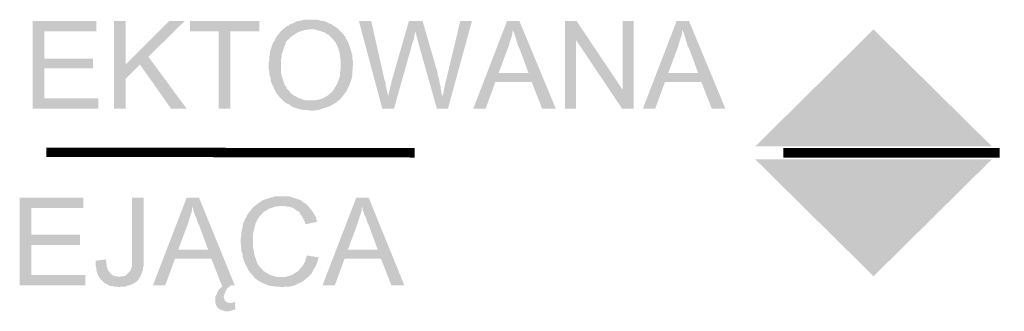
# Model space of a CAD drawing. Header units: millimetres. Extents: x -14047 to 49934, y -21523 to 14989.
# Tile 131 of 256: x 2633 to 2766, y 5263 to 5303. Entities that reach past the tile are written whole.
import ezdxf

# ---------------------------------------------------------------- set-up
doc = ezdxf.new("R2010")
doc.units = ezdxf.units.MM
doc.layers.add('H', color=7, linetype='Continuous')
doc.layers.add('P', color=7, linetype='Continuous')

msp = doc.modelspace()

# ---------------------------------------------------------------- hatches: boundary and pattern name
at = {"layer": 'H', "linetype": 'Continuous'}
for points in [[(2634.518, 5290.426), (2634.518, 5302.329), (2643.162, 5302.329), (2643.162, 5300.92), (2636.108, 5300.92), (2636.108, 5297.215), (2642.722, 5297.215), (2642.722, 5295.895), (2636.108, 5295.895), (2636.108, 5291.836), (2643.427, 5291.836), (2643.427, 5290.426)], [(2645.542, 5290.426), (2645.542, 5302.329), (2647.132, 5302.329), (2647.132, 5290.426)], [(2647.132, 5294.48), (2647.132, 5296.425), (2653.036, 5302.329), (2655.155, 5302.329), (2650.216, 5297.48), (2649.071, 5296.425)], [(2659.74, 5290.426), (2659.74, 5300.92), (2655.86, 5300.92), (2655.86, 5302.329), (2665.294, 5302.329), (2665.294, 5300.92), (2661.33, 5300.92), (2661.33, 5290.426)], [(2668.559, 5291.486), (2668.384, 5291.661), (2668.119, 5291.926), (2667.939, 5292.101), (2667.589, 5292.541), (2667.324, 5293.071), (2667.234, 5293.251), (2667.149, 5293.511), (2666.969, 5293.776), (2666.884, 5294.041), (2666.794, 5294.306), (2666.794, 5294.57), (2666.709, 5294.835), (2666.619, 5295.1), (2666.619, 5295.45), (2666.529, 5295.98), (2666.529, 5296.51), (2666.619, 5296.865), (2666.619, 5297.13), (2666.619, 5297.48), (2666.709, 5297.745), (2666.709, 5298.1), (2666.884, 5298.625), (2666.969, 5298.89), (2667.059, 5299.155), (2667.149, 5299.42), (2667.324, 5299.6), (2667.414, 5299.86), (2667.589, 5300.125), (2667.679, 5300.305), (2667.854, 5300.48), (2668.029, 5300.745), (2668.384, 5301.095), (2668.559, 5301.275), (2668.824, 5301.45), (2668.999, 5301.625), (2669.264, 5301.715), (2669.439, 5301.889), (2669.704, 5301.979), (2669.968, 5302.064), (2670.233, 5302.244), (2670.498, 5302.329), (2670.763, 5302.329), (2671.293, 5302.509), (2671.643, 5302.509), (2671.908, 5302.509), (2672.613, 5302.509), (2672.878, 5302.509), (2673.143, 5302.509), (2673.763, 5302.329), (2674.028, 5302.329), (2674.288, 5302.244), (2674.818, 5301.979), (2675.083, 5301.889), (2675.258, 5301.715), (2675.523, 5301.625), (2675.703, 5301.45), (2675.968, 5301.275), (2672.263, 5301.185), (2671.998, 5301.185), (2671.378, 5301.095), (2671.113, 5301.01), (2670.853, 5300.92), (2670.588, 5300.83), (2670.408, 5300.745), (2670.143, 5300.57), (2669.884, 5300.39), (2669.619, 5300.215), (2669.439, 5300.04), (2669.264, 5299.86), (2669.089, 5299.685), (2668.909, 5299.51), (2668.824, 5299.245), (2668.649, 5298.805), (2668.469, 5298.275), (2668.384, 5298.01), (2668.294, 5297.745), (2668.294, 5297.395), (2668.204, 5297.13), (2668.204, 5296.775), (2668.204, 5296.425), (2668.204, 5295.805), (2668.204, 5295.54), (2668.294, 5294.925), (2668.384, 5294.66), (2668.469, 5294.395), (2668.559, 5294.131), (2668.649, 5293.866), (2668.734, 5293.601), (2668.909, 5293.426), (2668.999, 5293.161), (2669.174, 5292.986), (2669.354, 5292.806), (2669.529, 5292.541), (2669.794, 5292.366), (2669.968, 5292.191), (2670.233, 5292.101), (2670.498, 5291.926), (2670.763, 5291.836), (2670.938, 5291.751), (2671.203, 5291.661), (2671.558, 5291.571), (2671.823, 5291.571), (2672.083, 5291.571), (2672.263, 5291.571)], [(2681.962, 5290.426), (2678.787, 5302.329), (2680.462, 5302.329), (2682.227, 5294.48), (2682.317, 5294.221), (2682.402, 5293.956), (2682.402, 5293.601), (2682.492, 5293.336), (2682.667, 5292.541), (2682.757, 5292.191), (2682.757, 5292.101)], [(2681.962, 5290.426), (2682.757, 5292.101), (2682.842, 5292.541), (2682.932, 5292.896), (2683.022, 5293.336), (2683.107, 5293.601), (2683.197, 5293.866), (2683.197, 5294.041), (2685.576, 5302.329), (2687.431, 5302.329), (2686.461, 5300.92), (2686.371, 5300.57), (2686.281, 5300.215), (2686.281, 5299.95), (2686.196, 5299.685), (2686.106, 5299.51), (2683.552, 5290.426)], [(2689.371, 5290.426), (2686.811, 5299.51), (2686.726, 5299.86), (2686.461, 5300.92), (2687.431, 5302.329), (2689.191, 5296.245), (2689.281, 5295.98), (2689.371, 5295.715), (2689.456, 5295.365), (2689.456, 5295.1), (2689.546, 5294.835), (2689.636, 5294.48), (2689.721, 5294.221), (2689.721, 5293.956), (2689.811, 5293.691), (2689.901, 5293.336), (2689.901, 5293.071), (2689.986, 5292.806), (2689.986, 5292.541), (2690.076, 5292.276), (2690.076, 5292.101)], [(2689.371, 5290.426), (2690.076, 5292.101), (2690.161, 5292.276), (2690.251, 5292.541), (2690.341, 5293.071), (2690.426, 5293.426), (2690.606, 5294.306), (2690.691, 5294.57), (2692.545, 5302.329), (2694.13, 5302.329), (2690.871, 5290.426)], [(2694.305, 5290.426), (2698.895, 5302.329), (2700.569, 5302.329), (2699.684, 5301.095), (2699.6, 5300.745), (2699.6, 5300.48), (2699.51, 5300.215), (2699.425, 5299.95), (2699.335, 5299.685), (2699.245, 5299.42), (2699.16, 5299.07), (2699.07, 5298.805), (2697.745, 5295.275), (2702.244, 5294.041), (2697.305, 5294.041), (2695.985, 5290.426)], [(2703.654, 5290.426), (2702.244, 5294.041), (2697.745, 5295.275), (2701.804, 5295.275), (2700.569, 5298.625), (2700.394, 5298.89), (2700.304, 5299.245), (2700.214, 5299.51), (2700.129, 5299.86), (2700.039, 5300.125), (2699.949, 5300.39), (2699.864, 5300.655), (2699.774, 5300.83), (2699.684, 5301.095), (2700.569, 5302.329), (2705.509, 5290.426)], [(2706.744, 5290.426), (2706.744, 5302.329), (2708.328, 5302.329), (2708.238, 5299.775), (2708.238, 5290.426)], [(2714.503, 5290.426), (2708.238, 5299.775), (2708.328, 5302.329), (2714.587, 5292.986)], [(2714.503, 5290.426), (2714.587, 5292.986), (2714.587, 5302.329), (2716.087, 5302.329), (2716.087, 5290.426)], [(2717.322, 5290.426), (2721.907, 5302.329), (2723.586, 5302.329), (2722.701, 5301.095), (2722.616, 5300.745), (2722.616, 5300.48), (2722.526, 5300.215), (2722.436, 5299.95), (2722.351, 5299.685), (2722.261, 5299.42), (2722.171, 5299.07), (2722.086, 5298.805), (2720.762, 5295.275), (2725.261, 5294.041), (2720.322, 5294.041), (2718.997, 5290.426)], [(2726.671, 5290.426), (2725.261, 5294.041), (2720.762, 5295.275), (2724.821, 5295.275), (2723.586, 5298.625), (2723.406, 5298.89), (2723.321, 5299.245), (2723.231, 5299.51), (2723.141, 5299.86), (2723.056, 5300.125), (2722.966, 5300.39), (2722.876, 5300.655), (2722.791, 5300.83), (2722.701, 5301.095), (2723.586, 5302.329), (2728.521, 5290.426)], [(2672.263, 5290.161), (2671.643, 5290.251), (2671.378, 5290.251), (2670.763, 5290.336), (2670.498, 5290.426), (2670.233, 5290.516), (2669.704, 5290.691), (2669.264, 5291.046), (2668.999, 5291.131), (2668.734, 5291.306), (2668.559, 5291.486), (2672.263, 5291.571), (2672.528, 5291.571), (2672.878, 5291.571), (2673.408, 5291.661), (2673.673, 5291.751), (2673.938, 5291.836), (2674.203, 5292.016), (2674.378, 5292.101), (2674.643, 5292.276), (2674.818, 5292.456), (2675.083, 5292.631), (2675.348, 5292.986), (2675.613, 5293.426), (2675.878, 5293.866), (2675.968, 5294.131), (2676.053, 5294.395), (2676.143, 5294.66), (2676.233, 5294.925), (2676.233, 5295.275), (2676.318, 5295.895), (2676.318, 5296.685), (2676.318, 5296.95), (2676.233, 5297.57), (2676.233, 5297.835), (2676.053, 5298.365), (2675.968, 5298.625), (2675.878, 5298.89), (2675.613, 5299.42), (2675.258, 5299.86), (2674.998, 5300.125), (2674.643, 5300.48), (2674.378, 5300.57), (2674.203, 5300.745), (2673.938, 5300.83), (2673.673, 5300.92), (2673.408, 5301.01), (2673.058, 5301.095), (2672.793, 5301.185), (2672.528, 5301.185), (2672.263, 5301.185), (2675.968, 5301.275), (2676.143, 5301.095), (2676.408, 5300.83), (2676.583, 5300.655), (2676.758, 5300.39), (2676.938, 5300.215), (2677.023, 5299.95), (2677.203, 5299.685), (2677.377, 5299.335), (2677.462, 5299.07), (2677.552, 5298.805), (2677.642, 5298.54), (2677.727, 5298.275), (2677.817, 5297.92), (2677.907, 5297.655), (2677.907, 5297.395), (2677.907, 5297.13), (2677.992, 5296.775), (2677.992, 5296.51), (2677.907, 5295.45), (2677.907, 5295.1), (2677.817, 5294.57), (2677.727, 5294.306), (2677.552, 5293.776), (2677.462, 5293.511), (2677.288, 5293.251), (2677.113, 5292.806), (2676.758, 5292.366), (2676.583, 5292.101), (2676.408, 5291.926), (2676.233, 5291.661), (2675.968, 5291.486), (2675.788, 5291.306), (2675.523, 5291.131), (2675.348, 5291.046), (2675.173, 5290.956), (2674.908, 5290.781), (2674.643, 5290.691), (2674.378, 5290.601), (2674.113, 5290.516), (2673.848, 5290.426), (2673.583, 5290.336), (2673.233, 5290.251), (2672.703, 5290.161), (2672.438, 5290.161)], [(2732.58, 5285.312), (2748.628, 5301.185), (2764.676, 5285.312)], [(2653.301, 5290.426), (2649.071, 5296.425), (2650.216, 5297.48), (2655.42, 5290.426)], [(2748.628, 5267.674), (2732.58, 5283.547), (2764.676, 5283.547)], [(2632.758, 5266.439), (2632.758, 5278.348), (2641.397, 5278.348), (2641.397, 5276.933), (2634.343, 5276.933), (2634.343, 5273.318), (2640.957, 5273.318), (2640.957, 5271.909), (2634.343, 5271.909), (2634.343, 5267.854), (2641.662, 5267.854), (2641.662, 5266.439)], [(2646.247, 5266.174), (2645.897, 5266.264), (2645.632, 5266.264), (2645.367, 5266.354), (2645.012, 5266.354), (2644.837, 5266.439), (2644.572, 5266.619), (2644.307, 5266.704), (2644.132, 5266.879), (2643.957, 5267.059), (2643.692, 5267.324), (2643.602, 5267.499), (2646.247, 5267.589), (2646.602, 5267.674), (2646.867, 5267.674), (2647.132, 5267.764), (2647.307, 5267.939), (2647.482, 5268.114), (2647.661, 5268.294), (2647.836, 5268.559), (2647.921, 5268.824), (2648.011, 5269.084), (2648.011, 5269.349), (2648.011, 5269.704), (2648.011, 5270.054), (2648.011, 5278.348), (2649.601, 5278.348), (2649.601, 5269.879), (2649.601, 5269.529), (2649.601, 5269.174), (2649.511, 5268.909), (2649.511, 5268.644), (2649.421, 5268.379), (2649.336, 5268.114), (2649.246, 5267.939), (2649.156, 5267.674), (2648.981, 5267.409), (2648.806, 5267.144), (2648.631, 5266.969), (2648.366, 5266.794), (2648.101, 5266.619), (2647.836, 5266.529), (2647.572, 5266.439), (2647.307, 5266.354), (2647.042, 5266.264), (2646.777, 5266.264), (2646.427, 5266.264)], [(2650.836, 5266.439), (2655.42, 5278.348), (2657.095, 5278.348), (2656.21, 5277.113), (2656.125, 5276.848), (2656.125, 5276.493), (2656.035, 5276.228), (2655.95, 5275.963), (2655.86, 5275.698), (2655.77, 5275.433), (2655.685, 5275.173), (2655.595, 5274.818), (2654.271, 5271.289), (2658.77, 5270.054), (2653.831, 5270.054), (2652.511, 5266.439)], [(2659.385, 5263.885), (2659.3, 5264.15), (2659.3, 5264.415), (2659.3, 5264.679), (2659.3, 5264.939), (2659.475, 5265.204), (2659.565, 5265.469), (2659.83, 5265.909), (2660.095, 5266.174), (2660.27, 5266.354), (2660.18, 5266.439), (2658.77, 5270.054), (2654.271, 5271.289), (2658.33, 5271.289), (2657.095, 5274.643), (2656.92, 5274.993), (2656.83, 5275.258), (2656.74, 5275.613), (2656.565, 5275.878), (2656.475, 5276.143), (2656.39, 5276.403), (2656.3, 5276.668), (2656.3, 5276.848), (2656.21, 5277.113), (2657.095, 5278.348), (2661.945, 5266.439), (2661.415, 5266.439), (2661.24, 5266.264), (2660.975, 5266.089), (2660.8, 5265.824), (2660.62, 5265.469), (2660.535, 5265.204), (2660.445, 5264.939), (2660.535, 5264.59), (2660.62, 5264.325), (2660.885, 5264.15), (2661.15, 5264.06), (2661.24, 5264.06)], [(2664.589, 5267.499), (2664.414, 5267.764), (2664.239, 5267.939), (2664.059, 5268.114), (2663.884, 5268.379), (2663.709, 5268.644), (2663.619, 5268.909), (2663.444, 5269.174), (2663.179, 5269.794), (2663.089, 5270.054), (2663.004, 5270.319), (2663.004, 5270.674), (2662.824, 5271.204), (2662.824, 5271.469), (2662.739, 5272.348), (2662.739, 5272.788), (2662.824, 5273.143), (2662.824, 5273.673), (2663.004, 5274.288), (2663.004, 5274.553), (2663.089, 5274.818), (2663.179, 5275.083), (2663.444, 5275.613), (2663.534, 5275.698), (2663.619, 5275.963), (2663.794, 5276.228), (2663.974, 5276.493), (2664.149, 5276.668), (2664.324, 5276.933), (2664.504, 5277.113), (2664.764, 5277.288), (2664.944, 5277.463), (2665.209, 5277.638), (2665.474, 5277.818), (2665.734, 5277.993), (2666.529, 5278.258), (2666.794, 5278.348), (2667.149, 5278.433), (2667.414, 5278.523), (2667.679, 5278.523), (2667.939, 5278.523), (2668.294, 5278.523), (2668.734, 5278.523), (2668.999, 5278.523), (2669.354, 5278.523), (2669.884, 5278.348), (2670.408, 5278.168), (2670.938, 5277.993), (2671.113, 5277.818), (2671.378, 5277.638), (2671.643, 5277.463), (2671.823, 5277.288), (2668.384, 5277.198), (2668.029, 5277.198), (2667.414, 5277.113), (2667.149, 5277.023), (2666.884, 5276.933), (2666.619, 5276.848), (2666.444, 5276.758), (2666.179, 5276.583), (2665.824, 5276.403), (2665.649, 5276.143), (2665.294, 5275.788), (2665.119, 5275.523), (2664.944, 5275.258), (2664.854, 5274.993), (2664.764, 5274.818), (2664.589, 5274.203), (2664.414, 5273.408), (2664.414, 5273.053), (2664.414, 5272.788), (2664.414, 5272.523), (2664.414, 5271.819), (2664.414, 5271.554), (2664.504, 5271.289), (2664.589, 5270.674), (2664.764, 5270.144), (2664.854, 5269.879), (2664.944, 5269.529), (2665.119, 5269.264), (2665.294, 5268.999), (2665.649, 5268.644), (2665.824, 5268.379), (2665.999, 5268.294), (2666.264, 5268.114), (2666.444, 5268.029), (2666.709, 5267.854), (2666.969, 5267.764), (2667.324, 5267.674), (2667.589, 5267.589), (2667.854, 5267.589), (2668.119, 5267.589), (2668.294, 5267.589)], [(2673.848, 5266.439), (2678.432, 5278.348), (2680.112, 5278.348), (2679.227, 5277.113), (2679.142, 5276.848), (2679.142, 5276.493), (2679.052, 5276.228), (2678.962, 5275.963), (2678.877, 5275.698), (2678.787, 5275.433), (2678.697, 5275.173), (2678.612, 5274.818), (2677.288, 5271.289), (2681.787, 5270.054), (2676.848, 5270.054), (2675.523, 5266.439)], [(2683.197, 5266.439), (2681.787, 5270.054), (2677.288, 5271.289), (2681.347, 5271.289), (2680.112, 5274.643), (2679.932, 5274.993), (2679.847, 5275.258), (2679.757, 5275.613), (2679.582, 5275.878), (2679.492, 5276.143), (2679.407, 5276.403), (2679.317, 5276.668), (2679.317, 5276.848), (2679.227, 5277.113), (2680.112, 5278.348), (2684.961, 5266.439)], [(2671.558, 5274.728), (2671.468, 5274.993), (2671.293, 5275.348), (2671.203, 5275.613), (2671.028, 5275.878), (2670.853, 5276.053), (2670.763, 5276.318), (2670.588, 5276.493), (2670.323, 5276.583), (2670.143, 5276.758), (2669.884, 5276.933), (2669.619, 5277.023), (2669.354, 5277.113), (2669.089, 5277.113), (2668.824, 5277.198), (2668.469, 5277.198), (2671.823, 5277.288), (2671.998, 5277.113), (2672.173, 5276.848), (2672.348, 5276.668), (2672.528, 5276.403), (2672.703, 5276.143), (2672.968, 5275.613), (2673.058, 5275.348), (2673.143, 5275.083)], [(2643.602, 5267.499), (2643.427, 5267.764), (2643.337, 5267.939), (2643.252, 5268.204), (2643.162, 5268.469), (2643.162, 5268.824), (2643.072, 5269.084), (2643.072, 5269.439), (2643.072, 5269.794), (2644.487, 5269.969), (2644.487, 5269.614), (2644.572, 5269.264), (2644.572, 5268.999), (2644.662, 5268.734), (2644.747, 5268.469), (2644.927, 5268.294), (2645.012, 5268.114), (2645.192, 5267.939), (2645.457, 5267.764), (2645.717, 5267.674), (2645.982, 5267.674), (2646.247, 5267.589)], [(2668.384, 5266.174), (2668.029, 5266.264), (2667.764, 5266.264), (2667.414, 5266.264), (2667.149, 5266.354), (2666.794, 5266.354), (2666.529, 5266.439), (2666.264, 5266.529), (2665.999, 5266.619), (2665.824, 5266.704), (2665.294, 5266.969), (2665.029, 5267.144), (2664.589, 5267.499), (2668.294, 5267.589), (2668.824, 5267.589), (2669.174, 5267.674), (2669.704, 5267.854), (2669.884, 5267.939), (2670.143, 5268.114), (2670.408, 5268.294), (2670.673, 5268.469), (2670.853, 5268.734), (2671.028, 5268.909), (2671.203, 5269.174), (2671.293, 5269.349), (2671.468, 5269.614), (2671.558, 5269.969), (2671.643, 5270.234), (2671.733, 5270.499), (2673.318, 5270.234), (2673.233, 5269.879), (2673.143, 5269.614), (2673.058, 5269.349), (2672.878, 5268.999), (2672.793, 5268.824), (2672.613, 5268.559), (2672.348, 5268.029), (2672.173, 5267.854), (2671.998, 5267.674), (2671.823, 5267.499), (2671.558, 5267.324), (2671.293, 5267.059), (2670.853, 5266.794), (2670.588, 5266.704), (2670.323, 5266.529), (2669.794, 5266.354), (2669.264, 5266.264), (2668.909, 5266.264), (2668.649, 5266.264)], [(2660.885, 5262.915), (2660.62, 5262.915), (2660.36, 5263), (2659.915, 5263.18), (2659.65, 5263.355), (2659.475, 5263.62), (2659.385, 5263.885), (2661.24, 5264.06), (2661.59, 5264.06), (2661.945, 5264.235), (2662.035, 5263.18), (2661.68, 5263.09), (2661.415, 5263), (2661.15, 5262.915)]]:
    msp.add_hatch(color=256, dxfattribs=at).paths.add_polyline_path(points)

# ---------------------------------------------------------------- linework, layer by layer
at = {"layer": 'P', "const_width": 1.27}
for points in [[(2686.371, 5284.432), (2636.373, 5284.517)], [(2765.736, 5284.432), (2736.37, 5284.432)]]:
    msp.add_lwpolyline(points, dxfattribs=at)

doc.saveas('drawing.dxf')
